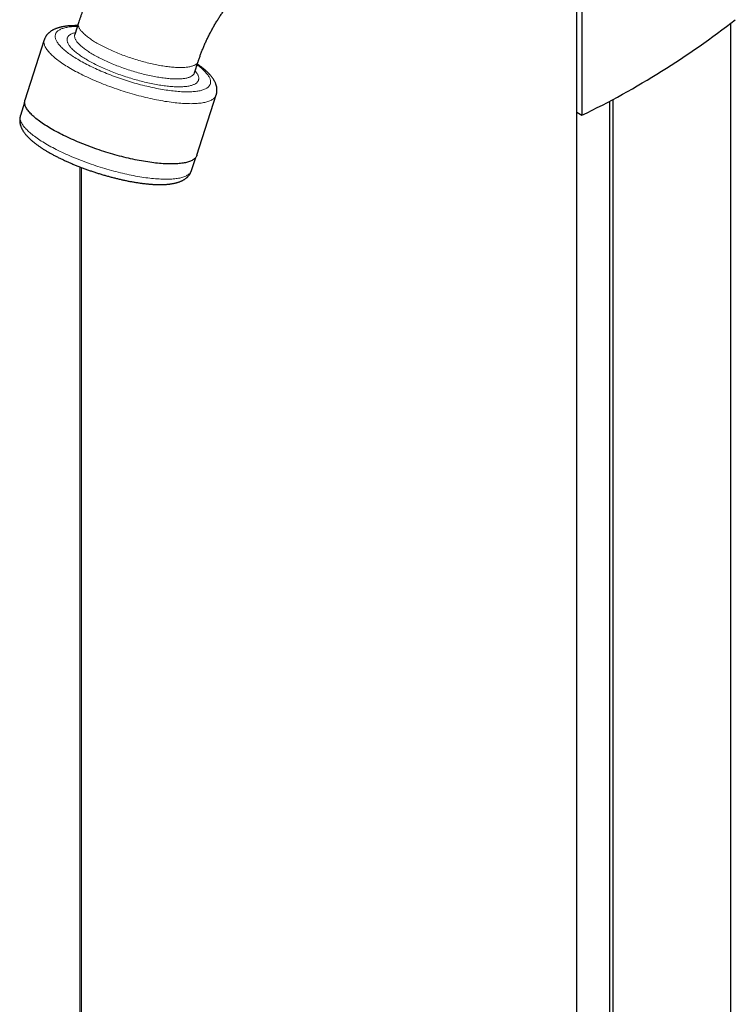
# Model space of a CAD drawing. Header units: millimetres. Extents: x 8 to 861, y 12 to 2652.
# Tile 2 of 12: x 619 to 857, y 646 to 975. Entities that reach past the tile are written whole.
import ezdxf

# ---------------------------------------------------------------- set-up
doc = ezdxf.new("R2010")
doc.units = ezdxf.units.MM

msp = doc.modelspace()

# ---------------------------------------------------------------- linework, layer by layer
at = {"color": 7, "linetype": 'Continuous', "lineweight": 30}
for p, q in [((804.54, 78.73), (804.54, 1032.7)), ((806.27, 1033.58), (806.27, 942.86)), ((638.16, 973.7), (636.93, 969.88)), ((855.98, 168.72), (855.98, 973.64)), ((626.75, 968.09), (620.28, 947.96)), ((676.92, 957.04), (678.15, 960.87)), ((620.17, 947.12), (618.77, 942.76)), ((677.7, 929.53), (684.16, 949.67)), ((815.53, 169.97), (815.53, 947.58)), ((816.66, 168.65), (816.66, 948.19)), ((804.54, 943.87), (806.27, 942.86)), ((675.9, 924.43), (677.3, 928.79)), ((638.56, 925.65), (638.56, 153.69))]:
    msp.add_line(p, q, dxfattribs=at)
at = {"color": 8, "linetype": 'Continuous', "lineweight": 0}
msp.add_line((639.14, 153.24), (639.14, 925.43), dxfattribs=at)
at = {"color": 8, "linetype": 'Continuous', "lineweight": 0, "flags": 128}
for points in [[(638.16, 973.7), (638.12, 973.58), (638.09, 973.42), (638.08, 973.26), (638.08, 973.09), (638.1, 972.92), (638.13, 972.75), (638.18, 972.57), (638.24, 972.39), (638.32, 972.2), (638.41, 972.01), (638.51, 971.81), (638.64, 971.62), (638.77, 971.42), (638.92, 971.21), (639.09, 971), (639.27, 970.8), (639.46, 970.58), (639.67, 970.37), (639.89, 970.15), (640.12, 969.93), (640.37, 969.71), (640.64, 969.49), (640.91, 969.26), (641.2, 969.04), (641.5, 968.81), (641.82, 968.58), (642.14, 968.35), (642.48, 968.12), (642.83, 967.89), (643.19, 967.66), (643.56, 967.43), (643.95, 967.19), (644.34, 966.96), (644.75, 966.73), (645.16, 966.5), (645.59, 966.27), (646.02, 966.04), (646.46, 965.81), (646.92, 965.58), (647.38, 965.36), (647.85, 965.13), (648.32, 964.91), (648.81, 964.69), (649.3, 964.47), (649.79, 964.25), (650.3, 964.03), (650.81, 963.82), (651.32, 963.61), (651.84, 963.4), (652.37, 963.2), (652.9, 963), (653.43, 962.8), (653.97, 962.6), (654.51, 962.41), (655.05, 962.22), (655.6, 962.04), (656.14, 961.86), (656.69, 961.69), (657.24, 961.51), (657.79, 961.35), (658.34, 961.18), (658.89, 961.03), (659.44, 960.87), (659.99, 960.72), (660.54, 960.58), (661.09, 960.44), (661.63, 960.31), (662.17, 960.18), (662.71, 960.06), (663.24, 959.94), (663.78, 959.83), (664.3, 959.72), (664.82, 959.62), (665.34, 959.52), (665.85, 959.44), (666.36, 959.35), (666.86, 959.27), (667.35, 959.2), (667.84, 959.14), (668.31, 959.08), (668.79, 959.03), (669.25, 958.98), (669.7, 958.94), (670.15, 958.91), (670.59, 958.88), (671.01, 958.86), (671.43, 958.84), (671.84, 958.83), (672.24, 958.83), (672.62, 958.83), (673, 958.85)], [(637.79, 972.55), (637.6, 972.55), (637.14, 972.54), (636.69, 972.52), (636.25, 972.49), (635.83, 972.45), (635.42, 972.41), (635.02, 972.36), (634.64, 972.3), (634.28, 972.24), (633.93, 972.16), (633.59, 972.09), (633.27, 972), (632.97, 971.9), (632.68, 971.8), (632.41, 971.7), (632.16, 971.58), (631.92, 971.46), (631.7, 971.33), (631.49, 971.2), (631.3, 971.06), (631.13, 970.91), (630.98, 970.75), (630.84, 970.59), (630.73, 970.43), (630.62, 970.26), (630.54, 970.08), (630.48, 969.89), (630.43, 969.7), (630.4, 969.51), (630.39, 969.31), (630.39, 969.1), (630.41, 968.89), (630.45, 968.67), (630.51, 968.45), (630.59, 968.23), (630.68, 968), (630.8, 967.76), (630.92, 967.52), (631.07, 967.28), (631.24, 967.03), (631.42, 966.78), (631.61, 966.53), (631.83, 966.27), (632.06, 966.01), (632.31, 965.75), (632.58, 965.48), (632.86, 965.21), (633.15, 964.94), (633.47, 964.67), (633.8, 964.39), (634.14, 964.11), (634.5, 963.83), (634.87, 963.55), (635.26, 963.27), (635.67, 962.99), (636.09, 962.7), (636.52, 962.42), (636.96, 962.13), (637.42, 961.85), (637.89, 961.56), (638.38, 961.27), (638.87, 960.99)], [(641.54, 961.09), (641.12, 961.33), (640.71, 961.57), (640.31, 961.81), (639.92, 962.05), (639.55, 962.3), (639.18, 962.54), (638.83, 962.78), (638.48, 963.02), (638.16, 963.26), (637.84, 963.5), (637.53, 963.73), (637.24, 963.97), (636.96, 964.2), (636.7, 964.43), (636.45, 964.66), (636.21, 964.89), (635.98, 965.12), (635.77, 965.34), (635.58, 965.56), (635.39, 965.78), (635.23, 965.99), (635.07, 966.21), (634.93, 966.41), (634.81, 966.62), (634.7, 966.82), (634.61, 967.02), (634.53, 967.22), (634.46, 967.41), (634.41, 967.6), (634.38, 967.78), (634.36, 967.96), (634.35, 968.13), (634.36, 968.3), (634.39, 968.47), (634.43, 968.63), (634.48, 968.78), (634.55, 968.94), (634.64, 969.08), (634.74, 969.22), (634.86, 969.36), (634.99, 969.49), (635.13, 969.62), (635.29, 969.73), (635.46, 969.85), (635.65, 969.96), (635.85, 970.06), (636.07, 970.16), (636.3, 970.25), (636.54, 970.33), (636.8, 970.41), (637.07, 970.49), (637.13, 970.5)], [(636.06, 958.17), (635.51, 958.49), (634.97, 958.81), (634.45, 959.12), (633.94, 959.44), (633.45, 959.76), (632.97, 960.07), (632.5, 960.39), (632.05, 960.7), (631.62, 961.02), (631.21, 961.33), (630.81, 961.64), (630.42, 961.95), (630.06, 962.26), (629.71, 962.56), (629.38, 962.86), (629.07, 963.16), (628.77, 963.46), (628.5, 963.75), (628.24, 964.04), (628, 964.32), (627.78, 964.61), (627.58, 964.88), (627.4, 965.16), (627.24, 965.43), (627.09, 965.69), (626.97, 965.95), (626.86, 966.21), (626.78, 966.46), (626.71, 966.7), (626.67, 966.94), (626.64, 967.18), (626.64, 967.41), (626.65, 967.63), (626.68, 967.85), (626.74, 968.06), (626.75, 968.09)], [(636.93, 969.88), (636.9, 969.79), (636.87, 969.63), (636.85, 969.47), (636.85, 969.31), (636.86, 969.14), (636.89, 968.97), (636.94, 968.79), (636.99, 968.61), (637.07, 968.42), (637.15, 968.23), (637.26, 968.04), (637.38, 967.84), (637.51, 967.64), (637.65, 967.44), (637.82, 967.23), (637.99, 967.02), (638.18, 966.81), (638.39, 966.6), (638.6, 966.38), (638.84, 966.16), (639.08, 965.94), (639.34, 965.72), (639.61, 965.49), (639.9, 965.27), (640.2, 965.04), (640.51, 964.81), (640.83, 964.58), (641.17, 964.35), (641.51, 964.12), (641.87, 963.89), (642.24, 963.66), (642.62, 963.43), (643.01, 963.19), (643.42, 962.96)], [(638.87, 960.99), (639.38, 960.7), (639.9, 960.42), (640.43, 960.13), (640.98, 959.85), (641.53, 959.57), (642.09, 959.29), (642.66, 959.01), (643.25, 958.73), (643.84, 958.46), (644.44, 958.19), (645.05, 957.92), (645.66, 957.65), (646.28, 957.38), (646.91, 957.12), (647.55, 956.86), (648.19, 956.61), (648.84, 956.35), (649.49, 956.1), (650.15, 955.86), (650.81, 955.62), (651.48, 955.38), (652.15, 955.15), (652.82, 954.92), (653.49, 954.7), (654.17, 954.48), (654.85, 954.26), (655.53, 954.06), (656.2, 953.85), (656.88, 953.65), (657.56, 953.46), (658.24, 953.27), (658.92, 953.09), (659.59, 952.92), (660.27, 952.75), (660.94, 952.58), (661.6, 952.43), (662.27, 952.27), (662.93, 952.13), (663.58, 951.99), (664.23, 951.86), (664.87, 951.73), (665.51, 951.62), (666.15, 951.5), (666.77, 951.4), (667.39, 951.3), (668, 951.21), (668.6, 951.13), (669.2, 951.05), (669.78, 950.98), (670.36, 950.92), (670.93, 950.87), (671.48, 950.82), (672.03, 950.78), (672.57, 950.75), (673.09, 950.73), (673.6, 950.71), (674.1, 950.7), (674.59, 950.7), (675.07, 950.7), (675.53, 950.72), (675.98, 950.74), (676.42, 950.77), (676.84, 950.8), (677.25, 950.84), (677.65, 950.89), (678.03, 950.95), (678.39, 951.02), (678.74, 951.09), (679.08, 951.17), (679.4, 951.25), (679.7, 951.35), (679.99, 951.45), (680.26, 951.56), (680.52, 951.67), (680.76, 951.79), (680.98, 951.92), (681.18, 952.06), (681.37, 952.2), (681.54, 952.34), (681.69, 952.5), (681.83, 952.66), (681.95, 952.83), (682.05, 953), (682.13, 953.18), (682.2, 953.36), (682.25, 953.55), (682.28, 953.75), (682.29, 953.95), (682.28, 954.15), (682.26, 954.36), (682.22, 954.58), (682.16, 954.8), (682.08, 955.03), (681.99, 955.26), (681.88, 955.49), (681.75, 955.73), (681.6, 955.97), (681.44, 956.22), (681.26, 956.47), (681.06, 956.73), (680.84, 956.98), (680.61, 957.24), (680.36, 957.51), (680.1, 957.77), (679.82, 958.04), (679.52, 958.31), (679.21, 958.59), (678.88, 958.86), (678.53, 959.14), (678.17, 959.42), (677.8, 959.7), (677.78, 959.72)], [(677.12, 957.67), (677.28, 957.47), (677.45, 957.26), (677.6, 957.05), (677.74, 956.84), (677.86, 956.63), (677.97, 956.43), (678.07, 956.23), (678.15, 956.04), (678.21, 955.84), (678.26, 955.66), (678.3, 955.47), (678.32, 955.3), (678.32, 955.12), (678.31, 954.95), (678.28, 954.78), (678.24, 954.62), (678.19, 954.47), (678.12, 954.32), (678.03, 954.17), (677.93, 954.03), (677.82, 953.89), (677.69, 953.76), (677.54, 953.64), (677.38, 953.52), (677.21, 953.4), (677.02, 953.3), (676.82, 953.19), (676.6, 953.1), (676.37, 953), (676.13, 952.92), (675.87, 952.84), (675.6, 952.77), (675.32, 952.7), (675.02, 952.64), (674.71, 952.58), (674.39, 952.53), (674.06, 952.49), (673.71, 952.46), (673.35, 952.43), (672.98, 952.4), (672.6, 952.38), (672.21, 952.37), (671.8, 952.37), (671.39, 952.37), (670.96, 952.38), (670.53, 952.39), (670.08, 952.41), (669.63, 952.44), (669.17, 952.47), (668.7, 952.51), (668.22, 952.56), (667.73, 952.61), (667.23, 952.67), (666.73, 952.73), (666.22, 952.8), (665.7, 952.88), (665.18, 952.96), (664.65, 953.05), (664.11, 953.15), (663.57, 953.25), (663.02, 953.35), (662.47, 953.46), (661.92, 953.58), (661.36, 953.7), (660.8, 953.83), (660.23, 953.96), (659.67, 954.1), (659.1, 954.25), (658.52, 954.4), (657.95, 954.55), (657.38, 954.71), (656.8, 954.87), (656.22, 955.04), (655.65, 955.21), (655.07, 955.39), (654.5, 955.57), (653.93, 955.76), (653.36, 955.95), (652.79, 956.14), (652.22, 956.34), (651.66, 956.54), (651.1, 956.74), (650.54, 956.95), (649.99, 957.16), (649.44, 957.37), (648.89, 957.59), (648.35, 957.81), (647.82, 958.03), (647.29, 958.26), (646.77, 958.48), (646.26, 958.71), (645.75, 958.94), (645.25, 959.18), (644.75, 959.41), (644.27, 959.65), (643.79, 959.88), (643.32, 960.12), (642.86, 960.36), (642.41, 960.6), (641.97, 960.84), (641.54, 961.09)], [(643.42, 962.96), (643.83, 962.73), (644.25, 962.5), (644.68, 962.27), (645.12, 962.04), (645.57, 961.81), (646.03, 961.59), (646.5, 961.36), (646.97, 961.14), (647.46, 960.92), (647.95, 960.7), (648.44, 960.48), (648.94, 960.26), (649.45, 960.05), (649.97, 959.84), (650.49, 959.63), (651.01, 959.42), (651.54, 959.22), (652.07, 959.02), (652.61, 958.83), (653.15, 958.63), (653.69, 958.45), (654.23, 958.26), (654.78, 958.08), (655.33, 957.9), (655.88, 957.73), (656.43, 957.56), (656.98, 957.4), (657.53, 957.24), (658.08, 957.08), (658.63, 956.93), (659.18, 956.79), (659.72, 956.65), (660.27, 956.51), (660.81, 956.38), (661.35, 956.26), (661.88, 956.14), (662.41, 956.03), (662.94, 955.92), (663.47, 955.82), (663.98, 955.72), (664.5, 955.63), (665, 955.55), (665.5, 955.47), (666, 955.39), (666.49, 955.33), (666.97, 955.27), (667.44, 955.21), (667.91, 955.17), (668.36, 955.12), (668.81, 955.09), (669.25, 955.06), (669.68, 955.04), (670.1, 955.02), (670.51, 955.01), (670.91, 955), (671.3, 955.01), (671.68, 955.02), (672.05, 955.03), (672.4, 955.05), (672.75, 955.08), (673.08, 955.11), (673.4, 955.16), (673.71, 955.2), (674.01, 955.25), (674.29, 955.31), (674.56, 955.38), (674.82, 955.45), (675.06, 955.53), (675.29, 955.61), (675.5, 955.7), (675.7, 955.79), (675.89, 955.9), (676.06, 956), (676.22, 956.11), (676.37, 956.23), (676.5, 956.35), (676.61, 956.48), (676.71, 956.62), (676.8, 956.76), (676.87, 956.9), (676.92, 957.04)], [(673, 958.85), (673.37, 958.86), (673.72, 958.88), (674.06, 958.91), (674.39, 958.95), (674.71, 958.99), (675.01, 959.04), (675.31, 959.09), (675.59, 959.16), (675.85, 959.22), (676.11, 959.29), (676.34, 959.37), (676.57, 959.46), (676.78, 959.55), (676.98, 959.65), (677.16, 959.75), (677.33, 959.86), (677.49, 959.97), (677.63, 960.09), (677.76, 960.21), (677.87, 960.34), (677.96, 960.48), (678.04, 960.62), (678.11, 960.76), (678.15, 960.87)], [(684.16, 949.67), (684.1, 949.5), (684.01, 949.3), (683.9, 949.11), (683.76, 948.92), (683.61, 948.74), (683.44, 948.57), (683.25, 948.41), (683.05, 948.25), (682.82, 948.1), (682.57, 947.96), (682.31, 947.82), (682.02, 947.7), (681.72, 947.58), (681.4, 947.47), (681.07, 947.36), (680.71, 947.27), (680.34, 947.18), (679.95, 947.1), (679.54, 947.03), (679.12, 946.96), (678.68, 946.91), (678.23, 946.86), (677.76, 946.82), (677.27, 946.79), (676.77, 946.77), (676.26, 946.75), (675.73, 946.74), (675.19, 946.75), (674.63, 946.76), (674.06, 946.78), (673.48, 946.8), (672.88, 946.84), (672.28, 946.88), (671.66, 946.93), (671.03, 946.99), (670.39, 947.06), (669.74, 947.14), (669.08, 947.22), (668.41, 947.32), (667.73, 947.42), (667.04, 947.52), (666.35, 947.64), (665.65, 947.76), (664.94, 947.9), (664.22, 948.03), (663.5, 948.18), (662.77, 948.33), (662.04, 948.49), (661.3, 948.66), (660.56, 948.84), (659.82, 949.02), (659.07, 949.21), (658.32, 949.4), (657.57, 949.6), (656.82, 949.81), (656.06, 950.03), (655.31, 950.25), (654.55, 950.47), (653.8, 950.7), (653.05, 950.94), (652.3, 951.19), (651.55, 951.43), (650.8, 951.69), (650.06, 951.95), (649.32, 952.21), (648.59, 952.48), (647.85, 952.75), (647.13, 953.02), (646.41, 953.3), (645.7, 953.59), (644.99, 953.88), (644.29, 954.17), (643.6, 954.46), (642.92, 954.76), (642.24, 955.06), (641.58, 955.36), (640.92, 955.67), (640.27, 955.97), (639.64, 956.28), (639.01, 956.6), (638.4, 956.91), (637.8, 957.22), (637.2, 957.54), (636.63, 957.85), (636.06, 958.17)], [(618.77, 942.76), (618.73, 942.6), (618.69, 942.39), (618.67, 942.17), (618.67, 941.94), (618.68, 941.71), (618.72, 941.47), (618.78, 941.23), (618.86, 940.98), (618.95, 940.73), (619.07, 940.47), (619.2, 940.21), (619.36, 939.94), (619.53, 939.67), (619.73, 939.4), (619.94, 939.12), (620.17, 938.84), (620.42, 938.55), (620.68, 938.26), (620.97, 937.97), (621.27, 937.67), (621.6, 937.37), (621.94, 937.07), (622.29, 936.77), (622.67, 936.46), (623.06, 936.15), (623.47, 935.84), (623.89, 935.53), (624.33, 935.22), (624.79, 934.9), (625.26, 934.59), (625.74, 934.27), (626.24, 933.96), (626.76, 933.64), (627.29, 933.33), (627.83, 933.01), (628.39, 932.69), (628.96, 932.38), (629.54, 932.07), (630.14, 931.75), (630.74, 931.44), (631.36, 931.13), (631.99, 930.82), (632.63, 930.52), (633.28, 930.21), (633.94, 929.91), (634.61, 929.61), (635.28, 929.31), (635.97, 929.02), (636.66, 928.73), (637.36, 928.44), (638.07, 928.16), (638.78, 927.87), (639.5, 927.6), (640.23, 927.33), (640.96, 927.06), (641.69, 926.79), (642.43, 926.54), (643.17, 926.28), (643.91, 926.03), (644.66, 925.79), (645.41, 925.55), (646.16, 925.32), (646.91, 925.09), (647.66, 924.87), (648.41, 924.65), (649.16, 924.44), (649.91, 924.24), (650.65, 924.04), (651.4, 923.85), (652.14, 923.67), (652.88, 923.49), (653.61, 923.32), (654.34, 923.16), (655.07, 923.01), (655.79, 922.86), (656.5, 922.72), (657.21, 922.58), (657.91, 922.46), (658.61, 922.34), (659.29, 922.23), (659.97, 922.13), (660.64, 922.03), (661.3, 921.94), (661.95, 921.87), (662.59, 921.79), (663.22, 921.73), (663.84, 921.68), (664.45, 921.63), (665.05, 921.59), (665.63, 921.56), (666.2, 921.54), (666.76, 921.53), (667.31, 921.52), (667.84, 921.52), (668.36, 921.54), (668.86, 921.55), (669.35, 921.58), (669.82, 921.62), (670.28, 921.66), (670.73, 921.72), (671.15, 921.78), (671.56, 921.84), (671.96, 921.92), (672.33, 922.01), (672.69, 922.1), (673.03, 922.2), (673.36, 922.31), (673.66, 922.42), (673.95, 922.55), (674.22, 922.68), (674.48, 922.82), (674.71, 922.96), (674.92, 923.12), (675.12, 923.28), (675.3, 923.44), (675.45, 923.62), (675.59, 923.8), (675.71, 923.99), (675.81, 924.18), (675.89, 924.38), (675.9, 924.43)]]:
    msp.add_lwpolyline(points, dxfattribs=at)
at = {"color": 7, "linetype": 'Continuous', "lineweight": 30, "flags": 128}
msp.add_lwpolyline([(677.7, 929.53), (677.64, 929.36), (677.54, 929.16), (677.43, 928.97), (677.3, 928.78), (677.15, 928.6), (676.98, 928.43), (676.79, 928.27), (676.58, 928.11), (676.35, 927.96), (676.11, 927.82), (675.84, 927.69), (675.56, 927.56), (675.26, 927.44), (674.94, 927.33), (674.6, 927.22), (674.25, 927.13), (673.88, 927.04), (673.49, 926.96), (673.08, 926.89), (672.66, 926.82), (672.22, 926.77), (671.77, 926.72), (671.29, 926.68), (670.81, 926.65), (670.31, 926.63), (669.79, 926.61), (669.27, 926.61), (668.72, 926.61), (668.17, 926.62), (667.6, 926.64), (667.01, 926.66), (666.42, 926.7), (665.81, 926.74), (665.19, 926.8), (664.56, 926.86), (663.92, 926.92), (663.27, 927), (662.61, 927.08), (661.94, 927.18), (661.27, 927.28), (660.58, 927.39), (659.88, 927.5), (659.18, 927.62), (658.47, 927.76), (657.76, 927.89), (657.04, 928.04), (656.31, 928.19), (655.58, 928.36), (654.84, 928.52), (654.1, 928.7), (653.35, 928.88), (652.61, 929.07), (651.86, 929.26), (651.11, 929.46), (650.35, 929.67), (649.6, 929.89), (648.84, 930.11), (648.09, 930.33), (647.34, 930.57), (646.58, 930.8), (645.83, 931.05), (645.08, 931.29), (644.34, 931.55), (643.59, 931.81), (642.86, 932.07), (642.12, 932.34), (641.39, 932.61), (640.67, 932.88), (639.95, 933.17), (639.23, 933.45), (638.53, 933.74), (637.83, 934.03), (637.14, 934.32), (636.45, 934.62), (635.78, 934.92), (635.11, 935.22), (634.45, 935.53), (633.81, 935.84), (633.17, 936.14), (632.55, 936.46), (631.93, 936.77), (631.33, 937.08), (630.74, 937.4), (630.16, 937.71), (629.6, 938.03), (629.05, 938.35), (628.51, 938.67), (627.99, 938.98), (627.48, 939.3), (626.98, 939.62), (626.5, 939.94), (626.04, 940.25), (625.59, 940.57), (625.16, 940.88), (624.74, 941.19), (624.34, 941.5), (623.96, 941.81), (623.59, 942.12), (623.25, 942.42), (622.92, 942.72), (622.6, 943.02), (622.31, 943.32), (622.03, 943.61), (621.78, 943.9), (621.54, 944.18), (621.32, 944.47), (621.12, 944.74), (620.93, 945.02), (620.77, 945.29), (620.63, 945.55), (620.5, 945.81), (620.4, 946.07), (620.31, 946.32), (620.25, 946.57), (620.2, 946.81), (620.18, 947.04), (620.17, 947.27), (620.19, 947.49), (620.22, 947.71), (620.27, 947.92), (620.28, 947.96)], dxfattribs=at)
at = {"color": 7, "linetype": 'Continuous', "lineweight": 30}
msp.add_ellipse((738.32, 1077.77), major_axis=(191.11, 90.21), ratio=0.714681, start_param=4.730655, end_param=5.019019, dxfattribs=at)
for points, knots in [([(669.33, 1020.5), (669.19, 1020.39), (668.81, 1020.07), (668.18, 1019.54), (667.45, 1018.91), (666.73, 1018.27), (666.01, 1017.62), (665.3, 1016.96), (664.59, 1016.29), (663.89, 1015.61), (663.19, 1014.93), (662.5, 1014.23), (661.82, 1013.53), (661.15, 1012.82), (660.48, 1012.09), (659.81, 1011.37), (659.15, 1010.63), (658.5, 1009.89), (657.86, 1009.13), (657.22, 1008.38), (656.59, 1007.61), (655.97, 1006.84), (655.35, 1006.06), (654.74, 1005.27), (654.14, 1004.47), (653.55, 1003.67), (652.96, 1002.87), (652.38, 1002.06), (651.8, 1001.24), (651.24, 1000.41), (650.68, 999.58), (650.13, 998.74), (649.59, 997.9), (649.05, 997.06), (648.52, 996.2), (648, 995.35), (647.49, 994.48), (646.99, 993.62), (646.49, 992.74), (646.01, 991.87), (645.53, 990.99), (645.06, 990.1), (644.6, 989.21), (644.14, 988.32), (643.7, 987.42), (643.26, 986.52), (642.83, 985.61), (642.42, 984.7), (642.01, 983.79), (641.61, 982.88), (641.21, 981.96), (640.83, 981.04), (640.46, 980.11), (640.1, 979.19), (639.74, 978.26), (639.4, 977.33), (639.06, 976.39), (638.74, 975.46), (638.43, 974.56), (638.25, 973.97), (638.16, 973.7)], [0, 0, 0, 0, 0.009773, 0.02744, 0.045089, 0.062725, 0.080347, 0.097955, 0.115548, 0.133126, 0.150689, 0.168237, 0.18577, 0.203288, 0.220791, 0.23828, 0.255754, 0.273214, 0.290661, 0.308095, 0.325516, 0.342926, 0.360323, 0.37771, 0.395087, 0.412454, 0.429812, 0.447161, 0.464503, 0.481838, 0.499167, 0.51649, 0.533809, 0.551123, 0.568434, 0.585743, 0.603049, 0.620355, 0.637661, 0.654966, 0.672273, 0.689582, 0.706893, 0.724207, 0.741526, 0.758849, 0.776177, 0.793512, 0.810854, 0.828204, 0.845562, 0.86293, 0.880307, 0.897695, 0.915094, 0.932505, 0.949928, 0.967364, 0.984815, 1, 1, 1, 1]), ([(678.15, 960.87), (678.18, 960.96), (678.27, 961.25), (678.43, 961.74), (678.63, 962.32), (678.84, 962.9), (679.06, 963.48), (679.28, 964.07), (679.51, 964.66), (679.75, 965.25), (680, 965.84), (680.25, 966.43), (680.51, 967.02), (680.78, 967.61), (681.06, 968.2), (681.34, 968.79), (681.63, 969.38), (681.93, 969.96), (682.23, 970.55), (682.54, 971.13), (682.86, 971.71), (683.18, 972.29), (683.51, 972.86), (683.84, 973.43), (684.18, 974), (684.52, 974.56), (684.87, 975.12), (685.23, 975.67), (685.59, 976.22), (685.95, 976.76), (686.32, 977.3), (686.69, 977.83), (687.06, 978.36), (687.44, 978.88), (687.83, 979.39), (688.21, 979.89), (688.6, 980.39), (688.99, 980.88), (689.39, 981.36), (689.78, 981.84), (690.18, 982.3), (690.58, 982.76), (690.98, 983.21), (691.38, 983.65), (691.78, 984.08), (692.18, 984.5), (692.58, 984.92), (692.98, 985.32), (693.38, 985.71), (693.78, 986.1), (694.18, 986.47), (694.58, 986.83), (694.97, 987.19), (695.37, 987.53), (695.73, 987.84), (695.96, 988.03), (696.06, 988.11)], [0, 0, 0, 0, 0.009548, 0.028227, 0.046933, 0.065672, 0.084442, 0.10324, 0.122067, 0.140919, 0.159796, 0.178694, 0.197613, 0.21655, 0.235504, 0.254473, 0.273455, 0.292449, 0.311451, 0.330461, 0.349477, 0.368496, 0.387518, 0.406539, 0.425557, 0.444572, 0.46358, 0.48258, 0.50157, 0.520549, 0.539514, 0.558463, 0.577396, 0.596309, 0.615201, 0.634071, 0.652916, 0.671735, 0.690526, 0.709287, 0.728017, 0.746714, 0.765376, 0.784002, 0.80259, 0.821138, 0.839646, 0.858111, 0.876532, 0.894909, 0.913239, 0.931522, 0.949757, 0.967942, 0.986076, 1, 1, 1, 1]), ([(637.87, 972.8), (637.79, 972.8), (637.54, 972.81), (637.14, 972.81), (636.67, 972.8), (636.2, 972.79), (635.74, 972.77), (635.29, 972.74), (634.85, 972.71), (634.41, 972.67), (633.98, 972.62), (633.56, 972.56), (633.14, 972.49), (632.73, 972.42), (632.33, 972.33), (631.93, 972.24), (631.55, 972.13), (631.17, 972.02), (630.81, 971.89), (630.46, 971.76), (630.12, 971.61), (629.8, 971.46), (629.49, 971.29), (629.2, 971.12), (628.93, 970.94), (628.67, 970.76), (628.43, 970.56), (628.21, 970.36), (628, 970.16), (627.8, 969.94), (627.62, 969.73), (627.45, 969.5), (627.3, 969.27), (627.16, 969.03), (627.03, 968.79), (626.91, 968.55), (626.82, 968.31), (626.77, 968.16), (626.75, 968.09)], [0, 0, 0, 0, 0.015502, 0.04607, 0.076762, 0.107588, 0.138558, 0.169685, 0.200978, 0.232448, 0.264101, 0.295942, 0.32797, 0.360173, 0.392527, 0.424987, 0.457472, 0.489855, 0.521993, 0.553723, 0.584877, 0.615301, 0.644881, 0.673548, 0.701284, 0.72811, 0.754077, 0.779255, 0.803723, 0.82756, 0.850848, 0.873662, 0.896076, 0.918155, 0.939964, 0.961561, 0.983003, 1, 1, 1, 1]), ([(636.93, 969.88), (636.93, 969.87), (636.92, 969.85), (636.91, 969.83), (636.9, 969.82), (636.91, 969.83), (636.91, 969.83)], [0, 0, 0, 0, 0.33856, 0.662833, 0.957086, 1, 1, 1, 1]), ([(676.91, 956.99), (676.91, 956.99), (676.91, 956.99), (676.91, 957), (676.91, 957.02), (676.92, 957.03), (676.92, 957.04)], [0, 0, 0, 0, 0.197985, 0.499982, 0.846366, 1, 1, 1, 1]), ([(684.16, 949.67), (684.17, 949.7), (684.21, 949.83), (684.27, 950.04), (684.32, 950.3), (684.37, 950.57), (684.39, 950.83), (684.41, 951.1), (684.41, 951.37), (684.39, 951.64), (684.37, 951.91), (684.33, 952.18), (684.27, 952.46), (684.21, 952.73), (684.12, 953.01), (684.03, 953.29), (683.92, 953.57), (683.79, 953.86), (683.65, 954.15), (683.49, 954.44), (683.32, 954.74), (683.12, 955.04), (682.92, 955.34), (682.69, 955.64), (682.45, 955.95), (682.19, 956.25), (681.92, 956.55), (681.63, 956.85), (681.34, 957.15), (681.03, 957.45), (680.71, 957.74), (680.38, 958.04), (680.03, 958.33), (679.68, 958.61), (679.32, 958.9), (678.95, 959.18), (678.57, 959.46), (678.21, 959.72), (677.97, 959.89), (677.86, 959.97)], [0, 0, 0, 0, 0.009719, 0.031004, 0.052288, 0.073622, 0.095057, 0.116648, 0.138452, 0.160525, 0.18293, 0.205731, 0.228995, 0.252794, 0.277197, 0.302276, 0.328097, 0.35472, 0.382188, 0.410523, 0.439716, 0.469719, 0.500446, 0.531775, 0.56356, 0.59565, 0.627905, 0.660199, 0.692425, 0.724531, 0.756482, 0.788261, 0.819862, 0.851286, 0.882538, 0.913627, 0.944564, 0.975357, 1, 1, 1, 1]), ([(618.77, 942.76), (618.75, 942.68), (618.7, 942.52), (618.64, 942.26), (618.59, 942), (618.56, 941.74), (618.54, 941.47), (618.53, 941.2), (618.54, 940.93), (618.55, 940.66), (618.59, 940.39), (618.64, 940.12), (618.7, 939.84), (618.77, 939.57), (618.86, 939.29), (618.96, 939.01), (619.08, 938.72), (619.21, 938.44), (619.36, 938.15), (619.53, 937.85), (619.71, 937.56), (619.91, 937.26), (620.13, 936.95), (620.37, 936.65), (620.62, 936.35), (620.88, 936.04), (621.16, 935.74), (621.45, 935.44), (621.75, 935.14), (622.07, 934.85), (622.39, 934.56), (622.73, 934.27), (623.07, 933.98), (623.43, 933.69), (623.8, 933.41), (624.17, 933.13), (624.56, 932.85), (624.95, 932.57), (625.35, 932.29), (625.76, 932.02), (626.19, 931.74), (626.62, 931.47), (627.05, 931.2), (627.5, 930.93), (627.96, 930.66), (628.42, 930.39), (628.89, 930.13), (629.37, 929.86), (629.86, 929.6), (630.35, 929.34), (630.85, 929.08), (631.36, 928.82), (631.88, 928.57), (632.4, 928.31), (632.93, 928.06), (633.46, 927.81), (634, 927.56), (634.55, 927.31), (635.1, 927.07), (635.66, 926.83), (636.22, 926.59), (636.79, 926.36), (637.36, 926.12), (637.94, 925.89), (638.52, 925.66), (639.1, 925.44), (639.69, 925.22), (640.28, 925), (640.87, 924.78), (641.47, 924.57), (642.07, 924.36), (642.67, 924.16), (643.27, 923.95), (643.88, 923.76), (644.48, 923.56), (645.09, 923.37), (645.7, 923.18), (646.31, 923), (646.91, 922.82), (647.52, 922.65), (648.13, 922.48), (648.74, 922.31), (649.35, 922.15), (649.95, 922), (650.55, 921.85), (651.16, 921.7), (651.76, 921.56), (652.36, 921.42), (652.95, 921.29), (653.54, 921.16), (654.13, 921.03), (654.72, 920.92), (655.3, 920.8), (655.88, 920.7), (656.46, 920.6), (657.03, 920.5), (657.6, 920.41), (658.16, 920.32), (658.72, 920.24), (659.27, 920.17), (659.82, 920.1), (660.36, 920.03), (660.89, 919.98), (661.43, 919.92), (661.95, 919.88), (662.47, 919.84), (662.98, 919.8), (663.49, 919.78), (663.98, 919.75), (664.48, 919.74), (664.96, 919.73), (665.44, 919.73), (665.92, 919.73), (666.38, 919.74), (666.84, 919.76), (667.29, 919.79), (667.74, 919.82), (668.18, 919.86), (668.61, 919.91), (669.03, 919.96), (669.45, 920.03), (669.86, 920.1), (670.26, 920.18), (670.66, 920.28), (671.05, 920.38), (671.42, 920.49), (671.79, 920.62), (672.14, 920.75), (672.48, 920.89), (672.81, 921.05), (673.11, 921.21), (673.4, 921.38), (673.68, 921.56), (673.94, 921.74), (674.18, 921.93), (674.41, 922.13), (674.62, 922.34), (674.82, 922.55), (675.01, 922.76), (675.18, 922.99), (675.33, 923.22), (675.48, 923.45), (675.6, 923.69), (675.72, 923.94), (675.82, 924.18), (675.88, 924.35), (675.9, 924.43)], [0, 0, 0, 0, 0.00485, 0.009987, 0.01513, 0.020291, 0.025482, 0.030718, 0.036012, 0.041378, 0.046832, 0.052389, 0.058067, 0.063883, 0.069853, 0.075995, 0.082324, 0.088853, 0.09559, 0.102538, 0.109689, 0.117028, 0.12453, 0.13216, 0.139883, 0.147663, 0.155468, 0.163266, 0.171041, 0.178782, 0.186483, 0.19414, 0.201755, 0.209327, 0.216858, 0.224351, 0.231807, 0.239231, 0.246623, 0.253987, 0.261325, 0.268639, 0.27593, 0.283201, 0.290453, 0.297688, 0.304907, 0.312112, 0.319303, 0.326481, 0.333648, 0.340805, 0.347952, 0.35509, 0.36222, 0.369343, 0.376458, 0.383567, 0.390671, 0.397769, 0.404862, 0.41195, 0.419035, 0.426116, 0.433194, 0.440268, 0.447341, 0.454411, 0.461478, 0.468545, 0.47561, 0.482674, 0.489737, 0.496799, 0.503861, 0.510924, 0.517986, 0.525049, 0.532113, 0.539178, 0.546244, 0.553312, 0.560381, 0.567453, 0.574528, 0.581605, 0.588685, 0.595769, 0.602857, 0.609949, 0.617046, 0.624148, 0.631256, 0.63837, 0.645491, 0.652619, 0.659755, 0.6669, 0.674054, 0.681218, 0.688393, 0.69558, 0.70278, 0.709994, 0.717223, 0.724469, 0.731732, 0.739016, 0.74632, 0.753648, 0.761, 0.76838, 0.77579, 0.783232, 0.790708, 0.798222, 0.805776, 0.813372, 0.821013, 0.828699, 0.836431, 0.844206, 0.85202, 0.859862, 0.867714, 0.875548, 0.883328, 0.891016, 0.898571, 0.905954, 0.913136, 0.920098, 0.926834, 0.933348, 0.939652, 0.945761, 0.951696, 0.957474, 0.963117, 0.968643, 0.974068, 0.979411, 0.984685, 0.989907, 0.995088, 1, 1, 1, 1])]:
    msp.add_open_spline(points, degree=3, knots=knots, dxfattribs=at)

doc.saveas('drawing.dxf')
